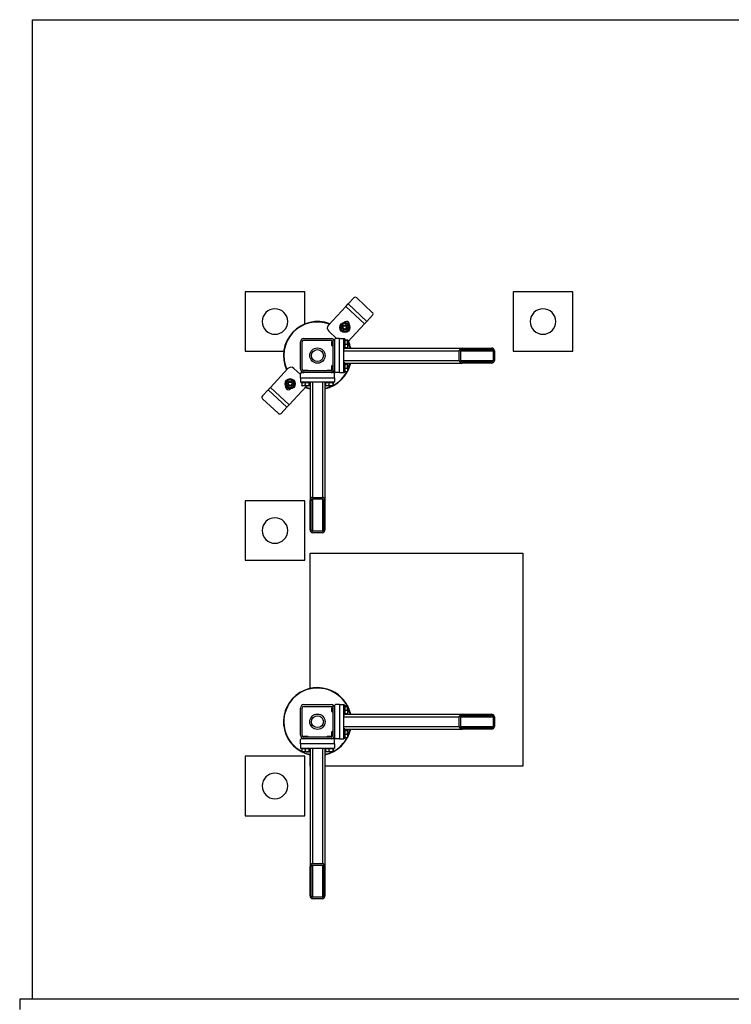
# Model space of a CAD drawing. Header units: millimetres. Extents: x 5 to 589, y 5 to 415.
# Tile 7 of 104: x 55 to 103, y 83 to 149. Entities that reach past the tile are written whole.
import ezdxf

# ---------------------------------------------------------------- set-up
doc = ezdxf.new("R2010")
doc.units = ezdxf.units.MM
doc.layers.add('TRAIT-FINS', color=9, linetype='Continuous')
doc.layers.add('TRAIT-FORT', color=4, linetype='Continuous', lineweight=25)

msp = doc.modelspace()

# ---------------------------------------------------------------- hatches: boundary and pattern name
at = {"layer": 'TRAIT-FINS'}
h = msp.add_hatch(dxfattribs=at)
h.set_pattern_fill('ANSI31', color=9, angle=3e-322, style=0)
edge = h.paths.add_edge_path(flags=0)
edge.add_arc((72.00362, 128.6446), 0.85714, 180, 360)
edge.add_arc((72.00362, 128.6446), 0.85714, 0, 180)
h = msp.add_hatch(dxfattribs=at)
h.set_pattern_fill('ANSI31', color=9, angle=3e-322, style=0)
edge = h.paths.add_edge_path(flags=0)
edge.add_arc((90.00362, 128.6446), 0.85714, 180, 360)
edge.add_arc((90.00362, 128.6446), 0.85714, 0, 180)
h = msp.add_hatch(dxfattribs=at)
h.set_pattern_fill('ANSI31', color=9, angle=3e-322, style=0)
edge = h.paths.add_edge_path(flags=0)
edge.add_arc((73.94648, 127.27317), 0.22857, 90, 180)
edge.add_line((73.71791, 127.27317), (73.71791, 125.4446))
edge.add_arc((73.94648, 125.4446), 0.22857, 180, 270)
edge.add_line((73.94648, 125.21603), (75.77505, 125.21603))
edge.add_arc((75.77505, 125.4446), 0.22857, 270, 360)
edge.add_line((76.00362, 125.4446), (76.00362, 127.27317))
edge.add_arc((75.77505, 127.27317), 0.22857, 0, 90)
edge.add_line((75.77505, 127.50174), (73.94648, 127.50174))
edge = h.paths.add_edge_path(flags=0)
edge.add_line((73.8322, 125.4446), (73.8322, 127.27317))
edge.add_arc((73.94648, 127.27317), 0.11429, 90, 180, ccw=False)
edge.add_line((73.94648, 127.38746), (75.77505, 127.38746))
edge.add_arc((75.77505, 127.27317), 0.11429, 0, 90, ccw=False)
edge.add_line((75.88934, 127.27317), (75.88934, 125.4446))
edge.add_arc((75.77505, 125.4446), 0.11429, 270, 360, ccw=False)
edge.add_line((75.77505, 125.33031), (73.94648, 125.33031))
edge.add_arc((73.94648, 125.4446), 0.11429, 180, 270, ccw=False)
h = msp.add_hatch(dxfattribs=at)
h.set_pattern_fill('ANSI31', color=9, angle=3e-322, style=0)
edge = h.paths.add_edge_path(flags=0)
edge.add_line((84.58163, 125.85888), (86.54585, 125.85888))
edge.add_ellipse((86.54585, 126.03031), major_axis=(0.2032, 0), ratio=0.84366149, start_angle=270, end_angle=360)
edge.add_line((86.74905, 126.03031), (86.74905, 126.68746))
edge.add_ellipse((86.54585, 126.68746), major_axis=(0.2032, 0), ratio=0.84366149, start_angle=360, end_angle=450)
edge.add_line((86.54585, 126.85888), (84.58163, 126.85888))
edge.add_ellipse((84.58163, 126.68746), major_axis=(0.2032, 0), ratio=0.84366149, start_angle=90, end_angle=180)
edge.add_line((84.37843, 126.68746), (84.37843, 126.03031))
edge.add_ellipse((84.58163, 126.03031), major_axis=(0.2032, 0), ratio=0.84366149, start_angle=180, end_angle=270)
edge = h.paths.add_edge_path(flags=0)
edge.add_line((86.54585, 125.9446), (84.58163, 125.9446))
edge.add_ellipse((84.58163, 126.03031), major_axis=(0.1016, 0), ratio=0.84366149, start_angle=180, end_angle=270, ccw=False)
edge.add_line((84.48003, 126.03031), (84.48003, 126.68746))
edge.add_ellipse((84.58163, 126.68746), major_axis=(0.1016, 0), ratio=0.84366149, start_angle=90, end_angle=179.9999999, ccw=False)
edge.add_line((84.58163, 126.77317), (86.54585, 126.77317))
edge.add_ellipse((86.54585, 126.68746), major_axis=(0.1016, 0), ratio=0.84366149, start_angle=0, end_angle=90, ccw=False)
edge.add_line((86.64745, 126.68746), (86.64745, 126.03031))
edge.add_ellipse((86.54585, 126.03031), major_axis=(0.1016, 0), ratio=0.84366149, start_angle=270, end_angle=360, ccw=False)
h = msp.add_hatch(dxfattribs=at)
h.set_pattern_fill('ANSI31', color=9, angle=3e-322, style=0)
edge = h.paths.add_edge_path(flags=0)
edge.add_line((74.36077, 116.63802), (74.36077, 114.6738))
edge.add_ellipse((74.5322, 114.6738), major_axis=(0, -0.2032), ratio=0.84366149, start_angle=270, end_angle=360)
edge.add_line((74.5322, 114.4706), (75.18934, 114.4706))
edge.add_ellipse((75.18934, 114.6738), major_axis=(0, -0.2032), ratio=0.84366149, start_angle=360, end_angle=450)
edge.add_line((75.36077, 114.6738), (75.36077, 116.63802))
edge.add_ellipse((75.18934, 116.63802), major_axis=(0, -0.2032), ratio=0.84366149, start_angle=90, end_angle=180)
edge.add_line((75.18934, 116.84122), (74.5322, 116.84122))
edge.add_ellipse((74.5322, 116.63802), major_axis=(0, -0.2032), ratio=0.84366149, start_angle=180, end_angle=270)
edge = h.paths.add_edge_path(flags=0)
edge.add_line((74.44648, 114.6738), (74.44648, 116.63802))
edge.add_ellipse((74.5322, 116.63802), major_axis=(0, -0.1016), ratio=0.84366149, start_angle=180, end_angle=270, ccw=False)
edge.add_line((74.5322, 116.73962), (75.18934, 116.73962))
edge.add_ellipse((75.18934, 116.63802), major_axis=(0, -0.1016), ratio=0.84366149, start_angle=90, end_angle=179.9999999, ccw=False)
edge.add_line((75.27505, 116.63802), (75.27505, 114.6738))
edge.add_ellipse((75.18934, 114.6738), major_axis=(0, -0.1016), ratio=0.84366149, start_angle=0, end_angle=90, ccw=False)
edge.add_line((75.18934, 114.5722), (74.5322, 114.5722))
edge.add_ellipse((74.5322, 114.6738), major_axis=(0, -0.1016), ratio=0.84366149, start_angle=270, end_angle=360, ccw=False)
h = msp.add_hatch(dxfattribs=at)
h.set_pattern_fill('ANSI31', color=9, angle=3e-322, style=0)
edge = h.paths.add_edge_path(flags=0)
edge.add_arc((72.00362, 114.61711), 0.85714, 180, 360)
edge.add_arc((72.00362, 114.61711), 0.85714, 0, 180)
h = msp.add_hatch(dxfattribs=at)
h.set_pattern_fill('ANSI31', color=9, angle=3e-322, style=0)
edge = h.paths.add_edge_path(flags=0)
edge.add_arc((73.94648, 102.70174), 0.22857, 90, 180)
edge.add_line((73.71791, 102.70174), (73.71791, 100.87317))
edge.add_arc((73.94648, 100.87317), 0.22857, 180, 270)
edge.add_line((73.94648, 100.6446), (75.77505, 100.6446))
edge.add_arc((75.77505, 100.87317), 0.22857, 270, 360)
edge.add_line((76.00362, 100.87317), (76.00362, 102.70174))
edge.add_arc((75.77505, 102.70174), 0.22857, 0, 90)
edge.add_line((75.77505, 102.93031), (73.94648, 102.93031))
edge = h.paths.add_edge_path(flags=0)
edge.add_line((73.8322, 100.87317), (73.8322, 102.70174))
edge.add_arc((73.94648, 102.70174), 0.11429, 90, 180, ccw=False)
edge.add_line((73.94648, 102.81603), (75.77505, 102.81603))
edge.add_arc((75.77505, 102.70174), 0.11429, 0, 90, ccw=False)
edge.add_line((75.88934, 102.70174), (75.88934, 100.87317))
edge.add_arc((75.77505, 100.87317), 0.11429, 270, 360, ccw=False)
edge.add_line((75.77505, 100.75888), (73.94648, 100.75888))
edge.add_arc((73.94648, 100.87317), 0.11429, 180, 270, ccw=False)
h = msp.add_hatch(dxfattribs=at)
h.set_pattern_fill('ANSI31', color=9, angle=3e-322, style=0)
edge = h.paths.add_edge_path(flags=0)
edge.add_line((84.58163, 101.28746), (86.54585, 101.28746))
edge.add_ellipse((86.54585, 101.45888), major_axis=(0.2032, 0), ratio=0.84366149, start_angle=270, end_angle=360)
edge.add_line((86.74905, 101.45888), (86.74905, 102.11603))
edge.add_ellipse((86.54585, 102.11603), major_axis=(0.2032, 0), ratio=0.84366149, start_angle=360, end_angle=450)
edge.add_line((86.54585, 102.28746), (84.58163, 102.28746))
edge.add_ellipse((84.58163, 102.11603), major_axis=(0.2032, 0), ratio=0.84366149, start_angle=90, end_angle=180)
edge.add_line((84.37843, 102.11603), (84.37843, 101.45888))
edge.add_ellipse((84.58163, 101.45888), major_axis=(0.2032, 0), ratio=0.84366149, start_angle=180, end_angle=270)
edge = h.paths.add_edge_path(flags=0)
edge.add_line((86.54585, 101.37317), (84.58163, 101.37317))
edge.add_ellipse((84.58163, 101.45888), major_axis=(0.1016, 0), ratio=0.84366149, start_angle=180, end_angle=270, ccw=False)
edge.add_line((84.48003, 101.45888), (84.48003, 102.11603))
edge.add_ellipse((84.58163, 102.11603), major_axis=(0.1016, 0), ratio=0.84366149, start_angle=90, end_angle=179.9999999, ccw=False)
edge.add_line((84.58163, 102.20174), (86.54585, 102.20174))
edge.add_ellipse((86.54585, 102.11603), major_axis=(0.1016, 0), ratio=0.84366149, start_angle=0, end_angle=90, ccw=False)
edge.add_line((86.64745, 102.11603), (86.64745, 101.45888))
edge.add_ellipse((86.54585, 101.45888), major_axis=(0.1016, 0), ratio=0.84366149, start_angle=270, end_angle=360, ccw=False)
h = msp.add_hatch(dxfattribs=at)
h.set_pattern_fill('ANSI31', color=9, angle=3e-322, style=0)
edge = h.paths.add_edge_path(flags=0)
edge.add_arc((72.00362, 97.47425), 0.85714, 180, 360)
edge.add_arc((72.00362, 97.47425), 0.85714, 0, 180)
h = msp.add_hatch(dxfattribs=at)
h.set_pattern_fill('ANSI31', color=9, angle=3e-322, style=0)
edge = h.paths.add_edge_path(flags=0)
edge.add_line((74.36077, 92.0666), (74.36077, 90.10237))
edge.add_ellipse((74.5322, 90.10237), major_axis=(0, -0.2032), ratio=0.84366149, start_angle=270, end_angle=360)
edge.add_line((74.5322, 89.89917), (75.18934, 89.89917))
edge.add_ellipse((75.18934, 90.10237), major_axis=(0, -0.2032), ratio=0.84366149, start_angle=360, end_angle=450)
edge.add_line((75.36077, 90.10237), (75.36077, 92.0666))
edge.add_ellipse((75.18934, 92.0666), major_axis=(0, -0.2032), ratio=0.84366149, start_angle=90, end_angle=180)
edge.add_line((75.18934, 92.26979), (74.5322, 92.26979))
edge.add_ellipse((74.5322, 92.0666), major_axis=(0, -0.2032), ratio=0.84366149, start_angle=180, end_angle=270)
edge = h.paths.add_edge_path(flags=0)
edge.add_line((74.44648, 90.10237), (74.44648, 92.0666))
edge.add_ellipse((74.5322, 92.0666), major_axis=(0, -0.1016), ratio=0.84366149, start_angle=180, end_angle=270, ccw=False)
edge.add_line((74.5322, 92.16819), (75.18934, 92.16819))
edge.add_ellipse((75.18934, 92.0666), major_axis=(0, -0.1016), ratio=0.84366149, start_angle=90, end_angle=179.9999999, ccw=False)
edge.add_line((75.27505, 92.0666), (75.27505, 90.10237))
edge.add_ellipse((75.18934, 90.10237), major_axis=(0, -0.1016), ratio=0.84366149, start_angle=0, end_angle=90, ccw=False)
edge.add_line((75.18934, 90.00077), (74.5322, 90.00077))
edge.add_ellipse((74.5322, 90.10237), major_axis=(0, -0.1016), ratio=0.84366149, start_angle=270, end_angle=360, ccw=False)

# ---------------------------------------------------------------- linework, layer by layer
at = {"layer": 'TRAIT-FORT', "color": 4, "linetype": 'Continuous', "lineweight": 25}
for p, q in [((55.71791, 83.16368), (55.71791, 148.90282)), ((55.71791, 148.90282), (278.57505, 148.90282)), ((70.00362, 130.6446), (70.00362, 126.6446)), ((74.00362, 130.6446), (70.00362, 130.6446)), ((74.00362, 128.47309), (74.00362, 130.6446)), ((77.30943, 130.24018), (76.92364, 129.82665)), ((78.54287, 129.2587), (77.49828, 130.2332)), ((88.00362, 130.6446), (88.00362, 126.6446)), ((92.00362, 130.6446), (88.00362, 130.6446)), ((92.00362, 126.6446), (92.00362, 130.6446)), ((76.76772, 129.65951), (75.59831, 128.40601)), ((76.76772, 129.65951), (76.92364, 129.82665)), ((76.76772, 129.65951), (78.02122, 128.49011)), ((76.92364, 129.82665), (78.17714, 128.65725)), ((78.17714, 128.65725), (78.56293, 129.07078)), ((76.88934, 127.27682), (78.02122, 128.49011)), ((78.17714, 128.65725), (78.02122, 128.49011)), ((75.61233, 128.00219), (76.14877, 127.50174)), ((73.71791, 125.4446), (73.71791, 127.27317)), ((73.8322, 125.4446), (73.8322, 127.27317)), ((73.94648, 127.50174), (75.77505, 127.50174)), ((73.94648, 127.38746), (75.77505, 127.38746)), ((75.8522, 127.30174), (75.8322, 127.28174)), ((75.8322, 127.03603), (75.8322, 127.28174)), ((75.8322, 127.03603), (75.8522, 127.01603)), ((75.88571, 127.30174), (75.8522, 127.30174)), ((75.8522, 127.30174), (75.8522, 127.01603)), ((75.8522, 127.01603), (75.88934, 127.01603)), ((75.88934, 127.27317), (75.88934, 125.4446)), ((76.00362, 127.30174), (76.00183, 127.30174)), ((76.06077, 127.50174), (76.00362, 127.4446)), ((76.00362, 127.4446), (76.00362, 127.27317)), ((76.00362, 127.27317), (76.00362, 125.4446)), ((76.34648, 127.50174), (76.06077, 127.50174)), ((76.34648, 125.21603), (76.34648, 127.50174)), ((76.34648, 127.50174), (76.6322, 127.50174)), ((76.6322, 125.21603), (76.6322, 127.50174)), ((76.68934, 127.47317), (76.6322, 127.47317)), ((76.68934, 127.47317), (76.68934, 126.86857)), ((76.68934, 127.4172), (76.86064, 127.4172)), ((76.68934, 127.38257), (76.86064, 127.38257)), ((76.68934, 127.12425), (76.86064, 127.12425)), ((76.68934, 126.90057), (76.86064, 126.90057)), ((76.88934, 127.3896), (76.88125, 127.40361)), ((76.88125, 126.91415), (76.88934, 126.92817)), ((76.88934, 127.3896), (76.88934, 126.92817)), ((70.00362, 126.6446), (72.59729, 126.6446)), ((76.6322, 126.8446), (76.68934, 126.8446)), ((76.6322, 126.68746), (84.37843, 126.68746)), ((76.68934, 126.86857), (76.68934, 126.8446)), ((76.68934, 126.85888), (84.58163, 126.85888)), ((84.37843, 126.03031), (84.37843, 126.68746)), ((84.48003, 126.03031), (84.48003, 126.68746)), ((84.48003, 126.68746), (86.64745, 126.68746)), ((84.58163, 126.85888), (86.54585, 126.85888)), ((84.58163, 126.77317), (86.54585, 126.77317)), ((86.64745, 126.68746), (86.64745, 126.03031)), ((86.74905, 126.68746), (86.74905, 126.03031)), ((88.00362, 126.6446), (92.00362, 126.6446)), ((75.8522, 125.70174), (75.8322, 125.68174)), ((75.8322, 125.43603), (75.8322, 125.68174)), ((75.88934, 125.70174), (75.8522, 125.70174)), ((75.8522, 125.70174), (75.8522, 125.41603)), ((76.6322, 126.03031), (84.37843, 126.03031)), ((76.68934, 125.87317), (76.6322, 125.87317)), ((76.68934, 125.87317), (76.68934, 125.26857)), ((76.68934, 125.85888), (84.58163, 125.85888)), ((76.68934, 125.8172), (76.86064, 125.8172)), ((76.68934, 125.78257), (76.86064, 125.78257)), ((76.88934, 125.7896), (76.88125, 125.80361)), ((76.88934, 125.7896), (76.88934, 125.32817)), ((84.48003, 126.03031), (86.64745, 126.03031)), ((86.54585, 125.9446), (84.58163, 125.9446)), ((86.54585, 125.85888), (84.58163, 125.85888)), ((72.86971, 125.48116), (71.70031, 124.22765)), ((73.71791, 125.08062), (73.27353, 125.49518)), ((73.77505, 125.21603), (73.71791, 125.15888)), ((73.71791, 124.87317), (73.71791, 125.15888)), ((73.94648, 125.21603), (73.77505, 125.21603)), ((73.93791, 125.38746), (73.91791, 125.36746)), ((73.91791, 125.36746), (73.91791, 125.33394)), ((74.20362, 125.36746), (73.91791, 125.36746)), ((73.91791, 125.21782), (73.91791, 125.21603)), ((73.93791, 125.38746), (74.18362, 125.38746)), ((75.77505, 125.33031), (73.94648, 125.33031)), ((75.77505, 125.21603), (73.94648, 125.21603)), ((74.20362, 125.36746), (74.18362, 125.38746)), ((74.20362, 125.33031), (74.20362, 125.36746)), ((75.53791, 125.38746), (75.51791, 125.36746)), ((75.51791, 125.36746), (75.51791, 125.33031)), ((75.80362, 125.36746), (75.51791, 125.36746)), ((75.53791, 125.38746), (75.78362, 125.38746)), ((75.94648, 125.21603), (75.77505, 125.21603)), ((75.80362, 125.36746), (75.78362, 125.38746)), ((75.80362, 125.33394), (75.80362, 125.36746)), ((75.80362, 125.21603), (75.80362, 125.21782)), ((75.8322, 125.43603), (75.8522, 125.41603)), ((75.8522, 125.41603), (75.88571, 125.41603)), ((76.00362, 125.15888), (75.94648, 125.21603)), ((76.00183, 125.41603), (76.00362, 125.41603)), ((76.00362, 125.4446), (76.00362, 125.27317)), ((76.00362, 125.27317), (76.06077, 125.21603)), ((76.00362, 124.87317), (76.00362, 125.15888)), ((76.34648, 125.21603), (76.06077, 125.21603)), ((76.34648, 125.21603), (76.6322, 125.21603)), ((76.6322, 125.2446), (76.68934, 125.2446)), ((76.68934, 125.52425), (76.86064, 125.52425)), ((76.68934, 125.30057), (76.86064, 125.30057)), ((76.68934, 125.26857), (76.68934, 125.2446)), ((76.88125, 125.31415), (76.88934, 125.32817)), ((72.95382, 123.05825), (74.12322, 124.31176)), ((73.71791, 124.87317), (73.71791, 124.58746)), ((73.71791, 124.87317), (76.00362, 124.87317)), ((73.71791, 124.58746), (76.00362, 124.58746)), ((73.74648, 124.58746), (73.74648, 124.53031)), ((73.77045, 124.53031), (73.74648, 124.53031)), ((74.37505, 124.53031), (73.77045, 124.53031)), ((73.80245, 124.53031), (73.80245, 124.35901)), ((73.81604, 124.3384), (73.83005, 124.33031)), ((74.29148, 124.33031), (73.83005, 124.33031)), ((74.02614, 124.53031), (74.02614, 124.35901)), ((74.12322, 124.31176), (74.1391, 124.33031)), ((74.28445, 124.53031), (74.28445, 124.35901)), ((74.29148, 124.33031), (74.3055, 124.3384)), ((74.31908, 124.53031), (74.31908, 124.35901)), ((74.36077, 124.53031), (74.36077, 116.63802)), ((74.37505, 124.53031), (74.37505, 124.58746)), ((74.5322, 124.58746), (74.5322, 116.84122)), ((75.18934, 124.58746), (75.18934, 116.84122)), ((75.34648, 124.58746), (75.34648, 124.53031)), ((75.37045, 124.53031), (75.34648, 124.53031)), ((75.36077, 124.53031), (75.36077, 116.63802)), ((75.97505, 124.53031), (75.37045, 124.53031)), ((75.40245, 124.53031), (75.40245, 124.35901)), ((75.41604, 124.3384), (75.43005, 124.33031)), ((75.89148, 124.33031), (75.43005, 124.33031)), ((75.62614, 124.53031), (75.62614, 124.35901)), ((75.88445, 124.53031), (75.88445, 124.35901)), ((75.89148, 124.33031), (75.9055, 124.3384)), ((75.91908, 124.53031), (75.91908, 124.35901)), ((75.97505, 124.53031), (75.97505, 124.58746)), ((76.00362, 124.87317), (76.00362, 124.58746)), ((71.54439, 124.06052), (71.1586, 123.64698)), ((71.54439, 124.06052), (71.70031, 124.22765)), ((72.7979, 122.89112), (71.54439, 124.06052)), ((72.95382, 123.05825), (71.70031, 124.22765)), ((71.17867, 123.45907), (72.22326, 122.48457)), ((72.95382, 123.05825), (72.7979, 122.89112)), ((72.41211, 122.47758), (72.7979, 122.89112)), ((74.00362, 116.61711), (70.00362, 116.61711)), ((70.00362, 116.61711), (70.00362, 112.61711)), ((74.00362, 112.61711), (74.00362, 116.61711)), ((74.36077, 114.6738), (74.36077, 116.63802)), ((74.44648, 114.6738), (74.44648, 116.63802)), ((74.5322, 116.84122), (75.18934, 116.84122)), ((74.5322, 116.73962), (75.18934, 116.73962)), ((74.5322, 116.73962), (74.5322, 114.5722)), ((75.18934, 116.73962), (75.18934, 114.5722)), ((75.27505, 116.63802), (75.27505, 114.6738)), ((75.36077, 116.63802), (75.36077, 114.6738)), ((75.18934, 114.5722), (74.5322, 114.5722)), ((75.18934, 114.4706), (74.5322, 114.4706)), ((74.35921, 104.01746), (74.35921, 113.08847)), ((74.35921, 113.08847), (88.64492, 113.08847)), ((88.64492, 113.08847), (88.64492, 98.80275)), ((70.00362, 112.61711), (74.00362, 112.61711)), ((73.71791, 100.87317), (73.71791, 102.70174)), ((73.8322, 100.87317), (73.8322, 102.70174)), ((73.94648, 102.93031), (75.77505, 102.93031)), ((73.94648, 102.81603), (75.77505, 102.81603)), ((75.8522, 102.73031), (75.8322, 102.71031)), ((75.8322, 102.4646), (75.8322, 102.71031)), ((75.8322, 102.4646), (75.8522, 102.4446)), ((75.88571, 102.73031), (75.8522, 102.73031)), ((75.8522, 102.73031), (75.8522, 102.4446)), ((75.8522, 102.4446), (75.88934, 102.4446)), ((75.88934, 102.70174), (75.88934, 100.87317)), ((76.00362, 102.73031), (76.00183, 102.73031)), ((76.06077, 102.93031), (76.00362, 102.87317)), ((76.00362, 102.87317), (76.00362, 102.70174)), ((76.00362, 102.70174), (76.00362, 100.87317)), ((76.34648, 102.93031), (76.06077, 102.93031)), ((76.34648, 102.93031), (76.34648, 100.6446)), ((76.34648, 102.93031), (76.6322, 102.93031)), ((76.6322, 100.6446), (76.6322, 102.93031)), ((76.68934, 102.90174), (76.6322, 102.90174)), ((76.68934, 102.90174), (76.68934, 102.29714)), ((76.68934, 102.84577), (76.86064, 102.84577)), ((76.68934, 102.81114), (76.86064, 102.81114)), ((76.68934, 102.55282), (76.86064, 102.55282)), ((76.88934, 102.81817), (76.88125, 102.83219)), ((76.88934, 102.81817), (76.88934, 102.35674)), ((76.6322, 102.27317), (76.68934, 102.27317)), ((76.6322, 102.11603), (84.37843, 102.11603)), ((76.68934, 102.32914), (76.86064, 102.32914)), ((76.68934, 102.29714), (76.68934, 102.27317)), ((76.68934, 102.28746), (84.58163, 102.28746)), ((76.88125, 102.34272), (76.88934, 102.35674)), ((84.37843, 101.45888), (84.37843, 102.11603)), ((84.48003, 101.45888), (84.48003, 102.11603)), ((84.48003, 102.11603), (86.64745, 102.11603)), ((84.58163, 102.28746), (86.54585, 102.28746)), ((84.58163, 102.20174), (86.54585, 102.20174)), ((86.64745, 102.11603), (86.64745, 101.45888)), ((86.74905, 102.11603), (86.74905, 101.45888)), ((75.8522, 101.13031), (75.8322, 101.11031)), ((75.8322, 100.8646), (75.8322, 101.11031)), ((75.88934, 101.13031), (75.8522, 101.13031)), ((75.8522, 101.13031), (75.8522, 100.8446)), ((76.6322, 101.45888), (84.37843, 101.45888)), ((76.68934, 101.30174), (76.6322, 101.30174)), ((76.68934, 101.30174), (76.68934, 100.69714)), ((76.68934, 101.28746), (84.58163, 101.28746)), ((76.68934, 101.24577), (76.86064, 101.24577)), ((76.68934, 101.21114), (76.86064, 101.21114)), ((76.88934, 101.21817), (76.88125, 101.23219)), ((76.88934, 101.21817), (76.88934, 100.75674)), ((84.48003, 101.45888), (86.64745, 101.45888)), ((86.54585, 101.37317), (84.58163, 101.37317)), ((86.54585, 101.28746), (84.58163, 101.28746)), ((73.77505, 100.6446), (73.71791, 100.58746)), ((73.71791, 100.30174), (73.71791, 100.58746)), ((73.94648, 100.6446), (73.77505, 100.6446)), ((73.93791, 100.81603), (73.91791, 100.79603)), ((73.91791, 100.79603), (73.91791, 100.76251)), ((74.20362, 100.79603), (73.91791, 100.79603)), ((73.91791, 100.64639), (73.91791, 100.6446)), ((73.93791, 100.81603), (74.18362, 100.81603)), ((75.77505, 100.75888), (73.94648, 100.75888)), ((75.77505, 100.6446), (73.94648, 100.6446)), ((74.20362, 100.79603), (74.18362, 100.81603)), ((74.20362, 100.75888), (74.20362, 100.79603)), ((75.53791, 100.81603), (75.51791, 100.79603)), ((75.51791, 100.79603), (75.51791, 100.75888)), ((75.80362, 100.79603), (75.51791, 100.79603)), ((75.53791, 100.81603), (75.78362, 100.81603)), ((75.94648, 100.6446), (75.77505, 100.6446)), ((75.80362, 100.79603), (75.78362, 100.81603)), ((75.80362, 100.76251), (75.80362, 100.79603)), ((75.80362, 100.6446), (75.80362, 100.64639)), ((75.8322, 100.8646), (75.8522, 100.8446)), ((75.8522, 100.8446), (75.88571, 100.8446)), ((76.00362, 100.58746), (75.94648, 100.6446)), ((76.00183, 100.8446), (76.00362, 100.8446)), ((76.00362, 100.87317), (76.00362, 100.70174)), ((76.00362, 100.70174), (76.06077, 100.6446)), ((76.00362, 100.30174), (76.00362, 100.58746)), ((76.34648, 100.6446), (76.06077, 100.6446)), ((76.34648, 100.6446), (76.6322, 100.6446)), ((76.6322, 100.67317), (76.68934, 100.67317)), ((76.68934, 100.95282), (76.86064, 100.95282)), ((76.68934, 100.72914), (76.86064, 100.72914)), ((76.68934, 100.69714), (76.68934, 100.67317)), ((76.88125, 100.74272), (76.88934, 100.75674)), ((76.00362, 100.30174), (73.71791, 100.30174)), ((73.71791, 100.30174), (73.71791, 100.01603)), ((73.71791, 100.01603), (76.00362, 100.01603)), ((73.74648, 100.01603), (73.74648, 99.95888)), ((73.77045, 99.95888), (73.74648, 99.95888)), ((74.37505, 99.95888), (73.77045, 99.95888)), ((73.80245, 99.95888), (73.80245, 99.78759)), ((74.02614, 99.95888), (74.02614, 99.78759)), ((74.28445, 99.95888), (74.28445, 99.78759)), ((74.31908, 99.95888), (74.31908, 99.78759)), ((74.36077, 99.95888), (74.36077, 92.0666)), ((74.37505, 99.95888), (74.37505, 100.01603)), ((74.5322, 100.01603), (74.5322, 92.26979)), ((75.18934, 100.01603), (75.18934, 92.26979)), ((75.34648, 100.01603), (75.34648, 99.95888)), ((75.37045, 99.95888), (75.34648, 99.95888)), ((75.36077, 99.95888), (75.36077, 92.0666)), ((75.97505, 99.95888), (75.37045, 99.95888)), ((75.40245, 99.95888), (75.40245, 99.78759)), ((75.62614, 99.95888), (75.62614, 99.78759)), ((75.88445, 99.95888), (75.88445, 99.78759)), ((75.91908, 99.95888), (75.91908, 99.78759)), ((75.97505, 99.95888), (75.97505, 100.01603)), ((76.00362, 100.30174), (76.00362, 100.01603)), ((74.00362, 99.47425), (70.00362, 99.47425)), ((70.00362, 99.47425), (70.00362, 95.47425)), ((73.81604, 99.76698), (73.83005, 99.75888)), ((74.29148, 99.75888), (73.83005, 99.75888)), ((74.00362, 95.47425), (74.00362, 99.47425)), ((74.29148, 99.75888), (74.3055, 99.76698)), ((74.35921, 98.80275), (74.35921, 99.55745)), ((75.41604, 99.76698), (75.43005, 99.75888)), ((75.89148, 99.75888), (75.43005, 99.75888)), ((75.89148, 99.75888), (75.9055, 99.76698)), ((74.36077, 98.80275), (74.35921, 98.80275)), ((88.64492, 98.80275), (75.36077, 98.80275)), ((70.00362, 95.47425), (74.00362, 95.47425)), ((74.36077, 90.10237), (74.36077, 92.0666)), ((74.44648, 90.10237), (74.44648, 92.0666)), ((74.5322, 92.26979), (75.18934, 92.26979)), ((74.5322, 92.16819), (75.18934, 92.16819)), ((74.5322, 92.16819), (74.5322, 90.00077)), ((75.18934, 92.16819), (75.18934, 90.00077)), ((75.27505, 92.0666), (75.27505, 90.10237)), ((75.36077, 92.0666), (75.36077, 90.10237)), ((75.18934, 90.00077), (74.5322, 90.00077)), ((75.18934, 89.89917), (74.5322, 89.89917)), ((193.38934, 83.16368), (54.8651, 83.16368)), ((54.8651, 83.16368), (54.8651, 82.47425))]:
    msp.add_line(p, q, dxfattribs=at)
for centre, radius in [((76.69508, 128.24957), 0.34286), ((76.69508, 128.24957), 0.17143), ((76.69508, 128.24957), 0.12857), ((76.69508, 128.24957), 0.11429), ((74.86077, 126.35888), 0.51429), ((74.86077, 126.35888), 0.4), ((73.02645, 124.46819), 0.34286), ((73.02645, 124.46819), 0.17143), ((73.02645, 124.46819), 0.12857), ((73.02645, 124.46819), 0.11429), ((74.86077, 101.78746), 0.51429), ((74.86077, 101.78746), 0.4)]:
    msp.add_circle(centre, radius, dxfattribs=at)
for centre, radius, start, end in [((77.40032, 130.14129), 0.13432, 43.1768193, 132.5861307), ((72.00362, 128.6446), 0.85714, 0, 180), ((78.45797, 129.1546), 0.13432, 321.39003, 50.7993414), ((90.00362, 128.6446), 0.85714, 0, 180), ((72.00362, 128.6446), 0.85714, 180, 360), ((74.86077, 126.35888), 2.28571, 69.0123932, 204.9637676), ((74.86077, 126.35888), 2.25714, 69.3060823, 204.6700784), ((75.80723, 128.21111), 0.28571, 136.9880804, 226.9880804), ((76.69508, 128.24957), 0.25714, 126.6601692, 186.6601692), ((76.69508, 128.24957), 0.25714, 186.6601692, 246.6601692), ((76.69508, 128.24957), 0.25714, 66.6601692, 126.6601692), ((76.80977, 128.44806), 0.2, 316.9880804, 136.9880804), ((76.69508, 128.24957), 0.25714, 6.6601692, 66.6601692), ((76.69508, 128.24957), 0.25714, 306.6601692, 6.6601692), ((90.00362, 128.6446), 0.85714, 180, 360), ((76.69508, 128.24957), 0.25714, 246.6601692, 306.6601692), ((73.94648, 127.27317), 0.22857, 90, 180), ((73.94648, 127.27317), 0.11429, 90, 180), ((75.77505, 127.27317), 0.22857, 0, 90), ((75.77505, 127.27317), 0.11429, 0, 90), ((74.86077, 126.35888), 2.25714, 12.7982661, 24.6700784), ((74.86077, 126.35888), 2.28571, 12.6356251, 24.9637676), ((73.07863, 125.28626), 0.28571, 46.9880804, 136.9880804), ((74.86077, 126.35888), 2.28571, 282.6356251, 347.3643749), ((74.86077, 126.35888), 2.25714, 333.9921761, 347.2017339), ((73.94648, 125.4446), 0.22857, 180, 270), ((73.94648, 125.4446), 0.11429, 180, 270), ((75.77505, 125.4446), 0.22857, 270, 0), ((75.77505, 125.4446), 0.11429, 270, 0), ((74.86077, 126.35888), 2.25714, 297.9611746, 332.0388254), ((72.91177, 124.26971), 0.2, 136.9880804, 316.9880804), ((73.02645, 124.46819), 0.25714, 126.6601692, 186.6601692), ((73.02645, 124.46819), 0.25714, 186.6601692, 246.6601692), ((73.02645, 124.46819), 0.25714, 66.6601692, 126.6601692), ((73.02645, 124.46819), 0.25714, 246.6601692, 306.6601692), ((73.02645, 124.46819), 0.25714, 6.6601692, 66.6601692), ((73.02645, 124.46819), 0.25714, 306.6601692, 6.6601692), ((74.86077, 126.35888), 2.25714, 249.3060823, 257.2017339), ((74.86077, 126.35888), 2.25714, 282.7982661, 296.0078239), ((71.26357, 123.56316), 0.13432, 141.39003, 230.7993414), ((74.86077, 126.35888), 2.28571, 249.0123932, 257.3643749), ((72.32121, 122.57648), 0.13432, 223.1768193, 312.5861307), ((72.00362, 114.61711), 0.85714, 0, 180), ((72.00362, 114.61711), 0.85714, 180, 360), ((74.86077, 101.78746), 2.28571, 65.3258104, 257.3242739), ((74.86077, 101.78746), 2.25714, 65.3258104, 242.0388254), ((74.86077, 101.78746), 2.25714, 27.9611746, 65.3258104), ((74.86077, 101.78746), 2.28571, 12.6356251, 65.3258104), ((73.94648, 102.70174), 0.22857, 90, 180), ((73.94648, 102.70174), 0.11429, 90, 180), ((75.77505, 102.70174), 0.22857, 0, 90), ((75.77505, 102.70174), 0.11429, 0, 90), ((74.86077, 101.78746), 2.25714, 12.7982661, 26.0078239), ((74.86077, 101.78746), 2.28571, 282.6356251, 347.3643749), ((74.86077, 101.78746), 2.25714, 333.9921761, 347.2017339), ((73.94648, 100.87317), 0.22857, 180, 270), ((73.94648, 100.87317), 0.11429, 180, 270), ((75.77505, 100.87317), 0.11429, 270, 0), ((75.77505, 100.87317), 0.22857, 270, 0), ((74.86077, 101.78746), 2.25714, 297.9611746, 332.0388254), ((74.86077, 101.78746), 2.25714, 243.9921761, 257.2017339), ((74.86077, 101.78746), 2.25714, 282.7982661, 296.0078239), ((72.00362, 97.47425), 0.85714, 0, 180), ((72.00362, 97.47425), 0.85714, 180, 360)]:
    msp.add_arc(centre, radius, start, end, dxfattribs=at)
for centre, major_axis, start_param, end_param in [((84.58163, 126.68746), (0.2032, 0), 1.57079633, 3.14159265), ((84.58163, 126.68746), (0.1016, 0), 1.57079633, 3.14159265), ((86.54585, 126.68746), (0.2032, 0), 0, 1.57079633), ((86.54585, 126.68746), (0.1016, 0), 0, 1.57079633), ((84.58163, 126.03031), (0.2032, 0), 3.14159265, 4.71238898), ((84.58163, 126.03031), (0.1016, 0), 3.14159265, 4.71238898), ((86.54585, 126.03031), (0.1016, 0), 4.71238898, 6.28318531), ((86.54585, 126.03031), (0.2032, 0), 4.71238898, 6.28318531), ((74.5322, 116.63802), (0, -0.2032), 3.14159265, 4.71238898), ((74.5322, 116.63802), (0, -0.1016), 3.14159265, 4.71238898), ((75.18934, 116.63802), (0, -0.2032), 1.57079633, 3.14159265), ((75.18934, 116.63802), (0, -0.1016), 1.57079633, 3.14159265), ((74.5322, 114.6738), (0, -0.2032), 4.71238898, 6.28318531), ((74.5322, 114.6738), (0, -0.1016), 4.71238898, 6.28318531), ((75.18934, 114.6738), (0, -0.2032), 0, 1.57079633), ((75.18934, 114.6738), (0, -0.1016), 0, 1.57079633), ((84.58163, 102.11603), (0.2032, 0), 1.57079633, 3.14159265), ((84.58163, 102.11603), (0.1016, 0), 1.57079633, 3.14159265), ((86.54585, 102.11603), (0.2032, 0), 0, 1.57079633), ((86.54585, 102.11603), (0.1016, 0), 0, 1.57079633), ((84.58163, 101.45888), (0.2032, 0), 3.14159265, 4.71238898), ((84.58163, 101.45888), (0.1016, 0), 3.14159265, 4.71238898), ((86.54585, 101.45888), (0.1016, 0), 4.71238898, 6.28318531), ((86.54585, 101.45888), (0.2032, 0), 4.71238898, 6.28318531), ((74.5322, 92.0666), (0, -0.2032), 3.14159265, 4.71238898), ((74.5322, 92.0666), (0, -0.1016), 3.14159265, 4.71238898), ((75.18934, 92.0666), (0, -0.2032), 1.57079633, 3.14159265), ((75.18934, 92.0666), (0, -0.1016), 1.57079633, 3.14159265), ((74.5322, 90.10237), (0, -0.2032), 4.71238898, 6.28318531), ((74.5322, 90.10237), (0, -0.1016), 4.71238898, 6.28318531), ((75.18934, 90.10237), (0, -0.2032), 0, 1.57079633), ((75.18934, 90.10237), (0, -0.1016), 0, 1.57079633)]:
    msp.add_ellipse(centre, major_axis=major_axis, ratio=0.84366149, start_param=start_param, end_param=end_param, dxfattribs=at)
for points, knots in [([(76.42246, 128.36721), (76.44154, 128.38141), (76.48023, 128.41021), (76.52093, 128.4405), (76.54155, 128.45585)], [0, 0, 0, 0, 0.49324437, 1, 1, 1, 1]), ([(76.43968, 128.21975), (76.43725, 128.24056), (76.43232, 128.28272), (76.42661, 128.33167), (76.42336, 128.35952), (76.42246, 128.36721)], [0, 0, 0, 0, 0.413688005, 0.838027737, 1, 1, 1, 1]), ([(76.4569, 128.07229), (76.45414, 128.09592), (76.44854, 128.14382), (76.44266, 128.19421), (76.43968, 128.21975)], [0, 0, 0, 0, 0.49324437, 1, 1, 1, 1]), ([(76.54155, 128.45585), (76.55836, 128.46836), (76.59241, 128.49371), (76.63194, 128.52313), (76.65443, 128.53987), (76.66065, 128.54449)], [0, 0, 0, 0, 0.413688, 0.83802774, 1, 1, 1, 1]), ([(76.66065, 128.54449), (76.68249, 128.53507), (76.72677, 128.51596), (76.77335, 128.49586), (76.79696, 128.48568)], [0, 0, 0, 0, 0.49324437, 1, 1, 1, 1]), ([(76.79696, 128.48568), (76.8162, 128.47737), (76.85517, 128.46056), (76.90042, 128.44104), (76.92616, 128.42993), (76.93327, 128.42686)], [0, 0, 0, 0, 0.413688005, 0.838027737, 1, 1, 1, 1]), ([(76.93327, 128.42686), (76.93603, 128.40323), (76.94163, 128.35533), (76.94751, 128.30494), (76.95049, 128.2794)], [0, 0, 0, 0, 0.49324437, 1, 1, 1, 1]), ([(76.95049, 128.2794), (76.95292, 128.25859), (76.95784, 128.21643), (76.96356, 128.16748), (76.96681, 128.13963), (76.96771, 128.13194)], [0, 0, 0, 0, 0.413688, 0.83802774, 1, 1, 1, 1]), ([(76.59321, 128.01347), (76.57397, 128.02177), (76.535, 128.03859), (76.48975, 128.05811), (76.46401, 128.06922), (76.4569, 128.07229)], [0, 0, 0, 0, 0.413688, 0.83802774, 1, 1, 1, 1]), ([(76.72952, 127.95465), (76.70768, 127.96408), (76.6634, 127.98319), (76.61682, 128.00329), (76.59321, 128.01347)], [0, 0, 0, 0, 0.49324437, 1, 1, 1, 1]), ([(76.84862, 128.0433), (76.83181, 128.03079), (76.79776, 128.00544), (76.75823, 127.97602), (76.73574, 127.95928), (76.72952, 127.95465)], [0, 0, 0, 0, 0.413688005, 0.838027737, 1, 1, 1, 1]), ([(76.96771, 128.13194), (76.94863, 128.11774), (76.90994, 128.08894), (76.86924, 128.05865), (76.84862, 128.0433)], [0, 0, 0, 0, 0.49324437, 1, 1, 1, 1]), ([(76.86064, 127.4172), (76.86931, 127.41279), (76.88367, 127.4055), (76.88234, 127.39493), (76.87237, 127.38782), (76.86324, 127.38373), (76.86064, 127.38257)], [0, 0, 0, 0, 0.38554949, 0.63764185, 0.89654625, 1, 1, 1, 1]), ([(76.86064, 127.12425), (76.8669, 127.14667), (76.87957, 127.192), (76.8842, 127.25915), (76.8774, 127.32335), (76.86626, 127.36271), (76.86064, 127.38257)], [0, 0, 0, 0, 0.26460494, 0.53494775, 0.76534313, 1, 1, 1, 1]), ([(76.86064, 127.12425), (76.8669, 127.10484), (76.87957, 127.06559), (76.8842, 127.00744), (76.8774, 126.95185), (76.86626, 126.91777), (76.86064, 126.90057)], [0, 0, 0, 0, 0.26460494, 0.53494775, 0.76534313, 1, 1, 1, 1]), ([(76.88059, 126.91419), (76.88059, 126.91381), (76.8806, 126.91039), (76.87211, 126.90583), (76.86318, 126.90174), (76.86064, 126.90057)], [0, 0, 0, 0, 0.08223706, 0.73797741, 1, 1, 1, 1]), ([(76.86064, 125.8172), (76.86931, 125.81279), (76.88367, 125.8055), (76.88234, 125.79493), (76.87237, 125.78782), (76.86324, 125.78373), (76.86064, 125.78257)], [0, 0, 0, 0, 0.38554949, 0.63764185, 0.89654625, 1, 1, 1, 1]), ([(76.86064, 125.52425), (76.8669, 125.54667), (76.87957, 125.592), (76.8842, 125.65915), (76.8774, 125.72335), (76.86626, 125.76271), (76.86064, 125.78257)], [0, 0, 0, 0, 0.26460494, 0.53494775, 0.76534313, 1, 1, 1, 1]), ([(76.86064, 125.52425), (76.8669, 125.50484), (76.87957, 125.46559), (76.8842, 125.40744), (76.8774, 125.35185), (76.86626, 125.31777), (76.86064, 125.30057)], [0, 0, 0, 0, 0.26460494, 0.53494775, 0.76534313, 1, 1, 1, 1]), ([(76.88059, 125.31419), (76.88059, 125.31381), (76.8806, 125.31039), (76.87211, 125.30583), (76.86318, 125.30174), (76.86064, 125.30057)], [0, 0, 0, 0, 0.08223706, 0.73797741, 1, 1, 1, 1]), ([(72.75382, 124.58583), (72.77291, 124.60003), (72.81159, 124.62883), (72.85229, 124.65912), (72.87292, 124.67447)], [0, 0, 0, 0, 0.49324437, 1, 1, 1, 1]), ([(72.77104, 124.43837), (72.76861, 124.45918), (72.76369, 124.50134), (72.75797, 124.55028), (72.75472, 124.57814), (72.75382, 124.58583)], [0, 0, 0, 0, 0.413688, 0.83802774, 1, 1, 1, 1]), ([(72.78826, 124.29091), (72.7855, 124.31454), (72.77991, 124.36244), (72.77402, 124.41283), (72.77104, 124.43837)], [0, 0, 0, 0, 0.49324437, 1, 1, 1, 1]), ([(72.92457, 124.23209), (72.90534, 124.24039), (72.86636, 124.25721), (72.82112, 124.27673), (72.79537, 124.28784), (72.78826, 124.29091)], [0, 0, 0, 0, 0.413688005, 0.838027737, 1, 1, 1, 1]), ([(72.87292, 124.67447), (72.88973, 124.68698), (72.92378, 124.71232), (72.9633, 124.74175), (72.9858, 124.75849), (72.99201, 124.76311)], [0, 0, 0, 0, 0.413688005, 0.838027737, 1, 1, 1, 1]), ([(72.99201, 124.76311), (73.01385, 124.75369), (73.05813, 124.73458), (73.10472, 124.71448), (73.12833, 124.70429)], [0, 0, 0, 0, 0.49324437, 1, 1, 1, 1]), ([(73.17998, 124.26192), (73.16317, 124.24941), (73.12912, 124.22406), (73.08959, 124.19464), (73.0671, 124.1779), (73.06089, 124.17327)], [0, 0, 0, 0, 0.413688, 0.83802774, 1, 1, 1, 1]), ([(73.12833, 124.70429), (73.14756, 124.69599), (73.18654, 124.67918), (73.23178, 124.65965), (73.25753, 124.64855), (73.26464, 124.64548)], [0, 0, 0, 0, 0.413688, 0.83802774, 1, 1, 1, 1]), ([(73.29908, 124.35056), (73.27999, 124.33635), (73.24131, 124.30756), (73.20061, 124.27727), (73.17998, 124.26192)], [0, 0, 0, 0, 0.49324437, 1, 1, 1, 1]), ([(73.26464, 124.64548), (73.2674, 124.62185), (73.27299, 124.57395), (73.27888, 124.52355), (73.28186, 124.49802)], [0, 0, 0, 0, 0.49324437, 1, 1, 1, 1]), ([(73.28186, 124.49802), (73.28429, 124.47721), (73.28921, 124.43505), (73.29493, 124.3861), (73.29818, 124.35825), (73.29908, 124.35056)], [0, 0, 0, 0, 0.413688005, 0.838027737, 1, 1, 1, 1]), ([(73.81607, 124.33906), (73.81569, 124.33906), (73.81228, 124.33905), (73.80771, 124.34754), (73.80362, 124.35647), (73.80245, 124.35901)], [0, 0, 0, 0, 0.08223706, 0.73797741, 1, 1, 1, 1]), ([(74.02614, 124.35901), (74.00672, 124.35275), (73.96747, 124.34008), (73.90932, 124.33545), (73.85373, 124.34225), (73.81965, 124.35339), (73.80245, 124.35901)], [0, 0, 0, 0, 0.26460494, 0.53494775, 0.76534313, 1, 1, 1, 1]), ([(74.02614, 124.35901), (74.04856, 124.35275), (74.09388, 124.34008), (74.16104, 124.33545), (74.22523, 124.34225), (74.26459, 124.35339), (74.28445, 124.35901)], [0, 0, 0, 0, 0.264604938, 0.534947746, 0.765343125, 1, 1, 1, 1]), ([(74.31908, 124.35901), (74.31467, 124.35034), (74.30739, 124.33598), (74.29682, 124.33731), (74.28971, 124.34728), (74.28562, 124.35641), (74.28445, 124.35901)], [0, 0, 0, 0, 0.38554949, 0.63764185, 0.89654625, 1, 1, 1, 1]), ([(75.41607, 124.33906), (75.41569, 124.33906), (75.41228, 124.33905), (75.40771, 124.34754), (75.40362, 124.35647), (75.40245, 124.35901)], [0, 0, 0, 0, 0.08223706, 0.73797741, 1, 1, 1, 1]), ([(75.62614, 124.35901), (75.60672, 124.35275), (75.56747, 124.34008), (75.50932, 124.33545), (75.45373, 124.34225), (75.41965, 124.35339), (75.40245, 124.35901)], [0, 0, 0, 0, 0.26460494, 0.53494775, 0.76534313, 1, 1, 1, 1]), ([(75.62614, 124.35901), (75.64856, 124.35275), (75.69388, 124.34008), (75.76104, 124.33545), (75.82523, 124.34225), (75.86459, 124.35339), (75.88445, 124.35901)], [0, 0, 0, 0, 0.264604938, 0.534947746, 0.765343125, 1, 1, 1, 1]), ([(75.91908, 124.35901), (75.91467, 124.35034), (75.90739, 124.33598), (75.89682, 124.33731), (75.88971, 124.34728), (75.88562, 124.35641), (75.88445, 124.35901)], [0, 0, 0, 0, 0.38554949, 0.63764185, 0.89654625, 1, 1, 1, 1]), ([(73.06089, 124.17327), (73.03905, 124.1827), (72.99477, 124.2018), (72.94818, 124.22191), (72.92457, 124.23209)], [0, 0, 0, 0, 0.49324437, 1, 1, 1, 1]), ([(76.86064, 102.84577), (76.86931, 102.84136), (76.88367, 102.83408), (76.88234, 102.82351), (76.87237, 102.8164), (76.86324, 102.81231), (76.86064, 102.81114)], [0, 0, 0, 0, 0.38554949, 0.63764185, 0.89654625, 1, 1, 1, 1]), ([(76.86064, 102.55282), (76.8669, 102.57524), (76.87957, 102.62057), (76.8842, 102.68773), (76.8774, 102.75192), (76.86626, 102.79128), (76.86064, 102.81114)], [0, 0, 0, 0, 0.26460494, 0.53494775, 0.76534313, 1, 1, 1, 1]), ([(76.86064, 102.55282), (76.8669, 102.53341), (76.87957, 102.49416), (76.8842, 102.43601), (76.8774, 102.38042), (76.86626, 102.34634), (76.86064, 102.32914)], [0, 0, 0, 0, 0.26460494, 0.53494775, 0.76534313, 1, 1, 1, 1]), ([(76.88059, 102.34276), (76.88059, 102.34238), (76.8806, 102.33896), (76.87211, 102.3344), (76.86318, 102.33031), (76.86064, 102.32914)], [0, 0, 0, 0, 0.08223706, 0.73797741, 1, 1, 1, 1]), ([(76.86064, 101.24577), (76.86931, 101.24136), (76.88367, 101.23408), (76.88234, 101.22351), (76.87237, 101.2164), (76.86324, 101.21231), (76.86064, 101.21114)], [0, 0, 0, 0, 0.38554949, 0.63764185, 0.89654625, 1, 1, 1, 1]), ([(76.86064, 100.95282), (76.8669, 100.97524), (76.87957, 101.02057), (76.8842, 101.08773), (76.8774, 101.15192), (76.86626, 101.19128), (76.86064, 101.21114)], [0, 0, 0, 0, 0.26460494, 0.53494775, 0.76534313, 1, 1, 1, 1]), ([(76.86064, 100.95282), (76.8669, 100.93341), (76.87957, 100.89416), (76.8842, 100.83601), (76.8774, 100.78042), (76.86626, 100.74634), (76.86064, 100.72914)], [0, 0, 0, 0, 0.26460494, 0.53494775, 0.76534313, 1, 1, 1, 1]), ([(76.88059, 100.74276), (76.88059, 100.74238), (76.8806, 100.73896), (76.87211, 100.7344), (76.86318, 100.73031), (76.86064, 100.72914)], [0, 0, 0, 0, 0.08223706, 0.73797741, 1, 1, 1, 1]), ([(73.81607, 99.76764), (73.81569, 99.76763), (73.81228, 99.76762), (73.80771, 99.77611), (73.80362, 99.78504), (73.80245, 99.78759)], [0, 0, 0, 0, 0.08223706, 0.73797741, 1, 1, 1, 1]), ([(74.02614, 99.78759), (74.00672, 99.78132), (73.96747, 99.76865), (73.90932, 99.76402), (73.85373, 99.77082), (73.81965, 99.78196), (73.80245, 99.78759)], [0, 0, 0, 0, 0.26460494, 0.53494775, 0.76534313, 1, 1, 1, 1]), ([(74.02614, 99.78759), (74.04856, 99.78132), (74.09388, 99.76865), (74.16104, 99.76402), (74.22523, 99.77082), (74.26459, 99.78196), (74.28445, 99.78759)], [0, 0, 0, 0, 0.264604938, 0.534947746, 0.765343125, 1, 1, 1, 1]), ([(74.31908, 99.78759), (74.31467, 99.77891), (74.30739, 99.76455), (74.29682, 99.76589), (74.28971, 99.77585), (74.28562, 99.78498), (74.28445, 99.78759)], [0, 0, 0, 0, 0.38554949, 0.63764185, 0.89654625, 1, 1, 1, 1]), ([(75.41607, 99.76764), (75.41569, 99.76763), (75.41228, 99.76762), (75.40771, 99.77611), (75.40362, 99.78504), (75.40245, 99.78759)], [0, 0, 0, 0, 0.08223706, 0.73797741, 1, 1, 1, 1]), ([(75.62614, 99.78759), (75.60672, 99.78132), (75.56747, 99.76865), (75.50932, 99.76402), (75.45373, 99.77082), (75.41965, 99.78196), (75.40245, 99.78759)], [0, 0, 0, 0, 0.26460494, 0.53494775, 0.76534313, 1, 1, 1, 1]), ([(75.62614, 99.78759), (75.64856, 99.78132), (75.69388, 99.76865), (75.76104, 99.76402), (75.82523, 99.77082), (75.86459, 99.78196), (75.88445, 99.78759)], [0, 0, 0, 0, 0.264604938, 0.534947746, 0.765343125, 1, 1, 1, 1]), ([(75.91908, 99.78759), (75.91467, 99.77891), (75.90739, 99.76455), (75.89682, 99.76589), (75.88971, 99.77585), (75.88562, 99.78498), (75.88445, 99.78759)], [0, 0, 0, 0, 0.38554949, 0.63764185, 0.89654625, 1, 1, 1, 1])]:
    msp.add_open_spline(points, degree=3, knots=knots, dxfattribs=at)

doc.saveas('drawing.dxf')
